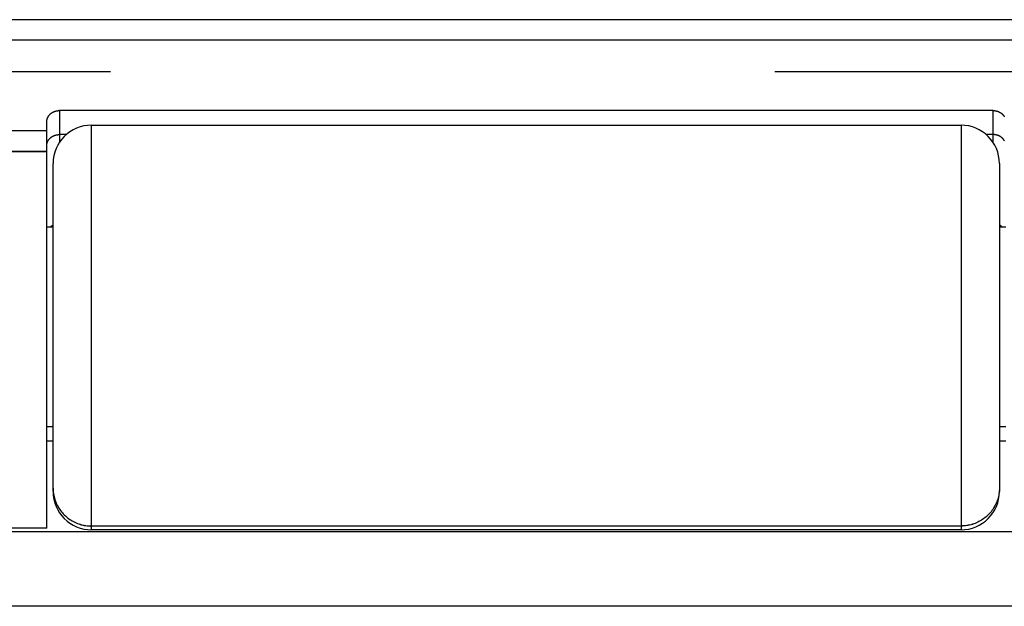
# Model space of a CAD drawing. Header units: inches. Extents: x 0 to 94.4, y 0 to 61.1.
# Tile 78 of 112: x 69.5 to 70.2, y 36.2 to 36.7. Entities that reach past the tile are written whole.
import ezdxf

# ---------------------------------------------------------------- set-up
doc = ezdxf.new("R2010")
doc.units = ezdxf.units.IN
doc.header["$LTSCALE"] = 5.194444
doc.header["$MEASUREMENT"] = 0
doc.linetypes.add('HIDDEN', pattern=[0.2, 0.1, -0.1])
doc.layers.get('0').update_dxf_attribs({"linetype": 'CONTINUOUS'})
doc.layers.add('DEFAULT_2', color=8, linetype='HIDDEN')
doc.layers.add('DOOR_ASSEMBLY', color=7, linetype='CONTINUOUS')

msp = doc.modelspace()

# ---------------------------------------------------------------- linework, layer by layer
at = {"color": 3, "linetype": 'Continuous'}
for p, q in [((69.48291, 36.34978), (69.48791, 36.34978)), ((70.22791, 36.34978), (70.23291, 36.34978)), ((92.52648, 36.27875), (68.68934, 36.27875)), ((92.54791, 36.22057), (68.66791, 36.22057))]:
    msp.add_line(p, q, dxfattribs=at)
at = {"layer": 'DEFAULT_2', "color": 8, "linetype": 'HIDDEN'}
msp.add_line((69.0133, 36.63844), (92.20252, 36.63844), dxfattribs=at)
at = {"layer": 'DOOR_ASSEMBLY', "color": 7, "linetype": 'Continuous'}
for p, q in [((70.59491, 36.67896), (69.12069, 36.67896)), ((70.59491, 36.66307), (69.12091, 36.66307)), ((69.49291, 36.60795), (69.49291, 36.58313)), ((70.22291, 36.60795), (69.49291, 36.60795)), ((70.22291, 36.58313), (70.22291, 36.60795)), ((69.48291, 36.59824), (69.48291, 36.59853)), ((69.48291, 36.28156), (69.48291, 36.59824)), ((69.51791, 36.28034), (69.51791, 36.59656)), ((69.51791, 36.59656), (70.19791, 36.59656)), ((70.19791, 36.59656), (70.19791, 36.28034)), ((69.48291, 36.59203), (69.12091, 36.59203)), ((69.49824, 36.5892), (69.49291, 36.5892)), ((70.22291, 36.5892), (70.21758, 36.5892)), ((69.48291, 36.57584), (69.12091, 36.57584)), ((69.48291, 36.57582), (69.12091, 36.57582)), ((69.48791, 36.31034), (69.48791, 36.56655)), ((70.22791, 36.56655), (70.22791, 36.31034)), ((69.48291, 36.51706), (69.48791, 36.51706)), ((70.22791, 36.51706), (70.23291, 36.51706)), ((69.48291, 36.36106), (69.48791, 36.36106)), ((70.22791, 36.36106), (70.23291, 36.36106)), ((69.48791, 36.313), (69.48793, 36.31183)), ((69.48793, 36.31189), (69.48799, 36.31072)), ((69.48799, 36.31078), (69.4881, 36.30961)), ((70.22783, 36.31078), (70.22772, 36.30961)), ((70.22789, 36.31189), (70.22783, 36.31072)), ((70.22791, 36.313), (70.22789, 36.31183)), ((69.4881, 36.30968), (69.48824, 36.30851)), ((69.48291, 36.28156), (69.12091, 36.28156)), ((69.51791, 36.28334), (70.19791, 36.28334)), ((70.19791, 36.28327), (69.51791, 36.28327)), ((70.19791, 36.28034), (69.51791, 36.28034))]:
    msp.add_line(p, q, dxfattribs=at)
for points in [[(69.48344, 36.60178), (69.48348, 36.6019), (69.48356, 36.60211), (69.48364, 36.60231), (69.48373, 36.60251), (69.48382, 36.6027), (69.48391, 36.60289), (69.484, 36.60307), (69.4841, 36.60325), (69.4842, 36.60342), (69.4843, 36.60358), (69.4844, 36.60374), (69.48451, 36.6039), (69.48462, 36.60405), (69.48473, 36.6042), (69.48484, 36.60434), (69.48495, 36.60448), (69.48507, 36.60461), (69.48518, 36.60474), (69.4853, 36.60487), (69.48541, 36.60499), (69.48553, 36.60511), (69.48565, 36.60522), (69.48577, 36.60533), (69.48589, 36.60544), (69.48601, 36.60555), (69.48613, 36.60565), (69.48626, 36.60575), (69.48638, 36.60584), (69.4865, 36.60593), (69.48662, 36.60602), (69.48675, 36.60611), (69.48687, 36.60619), (69.48699, 36.60627), (69.48711, 36.60635), (69.48724, 36.60643), (69.48736, 36.6065), (69.48748, 36.60657), (69.48761, 36.60664), (69.48773, 36.6067), (69.48785, 36.60676), (69.48797, 36.60683), (69.48809, 36.60688), (69.48821, 36.60694), (69.48833, 36.607), (69.48845, 36.60705), (69.48857, 36.6071), (69.48869, 36.60715), (69.48881, 36.60719), (69.48893, 36.60724), (69.48904, 36.60728), (69.48916, 36.60732), (69.48928, 36.60736), (69.48939, 36.6074), (69.48951, 36.60744), (69.48963, 36.60747), (69.48974, 36.60751), (69.48985, 36.60754), (69.48997, 36.60757), (69.49008, 36.6076), (69.49019, 36.60763), (69.49031, 36.60765), (69.49042, 36.60768), (69.49053, 36.6077), (69.49064, 36.60772), (69.49075, 36.60775), (69.49086, 36.60777), (69.49097, 36.60779), (69.49108, 36.6078), (69.49119, 36.60782), (69.4913, 36.60784), (69.49141, 36.60785), (69.49152, 36.60786), (69.49163, 36.60788), (69.49173, 36.60789), (69.49184, 36.6079), (69.49195, 36.60791), (69.49206, 36.60792), (69.49216, 36.60792), (69.49227, 36.60793), (69.49238, 36.60793), (69.49248, 36.60794), (69.49259, 36.60794), (69.4927, 36.60794), (69.4928, 36.60795), (69.49291, 36.60795)], [(70.22291, 36.60795), (70.22302, 36.60795), (70.22312, 36.60794), (70.22323, 36.60794), (70.22333, 36.60794), (70.22344, 36.60793), (70.22355, 36.60793), (70.22366, 36.60792), (70.22376, 36.60792), (70.22387, 36.60791), (70.22398, 36.6079), (70.22409, 36.60789), (70.22419, 36.60788), (70.2243, 36.60786), (70.22441, 36.60785), (70.22452, 36.60784), (70.22463, 36.60782), (70.22474, 36.6078), (70.22485, 36.60779), (70.22496, 36.60777), (70.22507, 36.60775), (70.22518, 36.60772), (70.22529, 36.6077), (70.2254, 36.60768), (70.22551, 36.60765), (70.22562, 36.60763), (70.22574, 36.6076), (70.22585, 36.60757), (70.22596, 36.60754), (70.22608, 36.60751), (70.22619, 36.60747), (70.22631, 36.60744), (70.22642, 36.6074), (70.22654, 36.60736), (70.22666, 36.60732), (70.22677, 36.60728), (70.22689, 36.60724), (70.22701, 36.60719), (70.22713, 36.60715), (70.22725, 36.6071), (70.22737, 36.60705), (70.22749, 36.607), (70.22761, 36.60694), (70.22773, 36.60688), (70.22785, 36.60683), (70.22797, 36.60676), (70.22809, 36.6067), (70.22821, 36.60664), (70.22834, 36.60657), (70.22846, 36.6065), (70.22858, 36.60643), (70.2287, 36.60635), (70.22883, 36.60627), (70.22895, 36.60619), (70.22907, 36.60611), (70.22919, 36.60602), (70.22932, 36.60593), (70.22944, 36.60584), (70.22956, 36.60575), (70.22968, 36.60565), (70.22981, 36.60555), (70.22993, 36.60544), (70.23005, 36.60533), (70.23017, 36.60522), (70.23029, 36.60511), (70.2304, 36.60499), (70.23052, 36.60487), (70.23064, 36.60474), (70.23075, 36.60461), (70.23087, 36.60448), (70.23098, 36.60434), (70.23109, 36.6042), (70.2312, 36.60405), (70.23131, 36.6039), (70.23141, 36.60374), (70.23152, 36.60358), (70.23162, 36.60342), (70.23172, 36.60325), (70.23181, 36.60307)], [(69.48291, 36.59853), (69.48292, 36.59881), (69.48293, 36.59909), (69.48295, 36.59937), (69.48298, 36.59966), (69.48302, 36.59994), (69.48306, 36.60021), (69.4831, 36.60047), (69.48315, 36.60073), (69.48321, 36.60098), (69.48327, 36.60122), (69.48334, 36.60145), (69.48341, 36.60168), (69.48344, 36.60178)], [(69.48291, 36.58034), (69.48291, 36.5805), (69.48292, 36.58065), (69.48292, 36.58081), (69.48293, 36.58096), (69.48295, 36.58112), (69.48296, 36.58127), (69.48298, 36.58142), (69.48301, 36.58158), (69.48303, 36.58173), (69.48306, 36.58188), (69.48309, 36.58203), (69.48313, 36.58219), (69.48317, 36.58234), (69.48321, 36.58249), (69.48325, 36.58264), (69.4833, 36.58279), (69.48335, 36.58293), (69.4834, 36.58308), (69.48345, 36.58323), (69.48351, 36.58337), (69.48357, 36.58352), (69.48364, 36.58366), (69.4837, 36.58381), (69.48377, 36.58395), (69.48385, 36.58409), (69.48392, 36.58423), (69.484, 36.58437), (69.48408, 36.5845), (69.48416, 36.58464), (69.48425, 36.58477), (69.48434, 36.58491), (69.48443, 36.58504), (69.48452, 36.58517), (69.48462, 36.5853), (69.48472, 36.58543), (69.48482, 36.58555), (69.48492, 36.58568), (69.48503, 36.5858), (69.48514, 36.58592), (69.48525, 36.58604), (69.48536, 36.58616), (69.48548, 36.58627), (69.4856, 36.58639), (69.48572, 36.5865), (69.48584, 36.58661), (69.48596, 36.58672), (69.48609, 36.58682), (69.48622, 36.58693), (69.48635, 36.58703), (69.48648, 36.58713), (69.48662, 36.58723), (69.48675, 36.58732), (69.48689, 36.58742), (69.48703, 36.58751), (69.48717, 36.5876), (69.48732, 36.58769), (69.48746, 36.58777), (69.48761, 36.58786), (69.48776, 36.58794), (69.48791, 36.58802), (69.48806, 36.58809), (69.48821, 36.58817), (69.48837, 36.58824), (69.48853, 36.58831), (69.48868, 36.58837), (69.48884, 36.58844), (69.489, 36.5885), (69.48916, 36.58856), (69.48933, 36.58861), (69.48949, 36.58867), (69.48965, 36.58872), (69.48982, 36.58877), (69.48999, 36.58882), (69.49015, 36.58886), (69.49032, 36.5889), (69.49049, 36.58894), (69.49066, 36.58898), (69.49083, 36.58901), (69.491, 36.58904), (69.49117, 36.58907), (69.49134, 36.58909), (69.49152, 36.58912), (69.49169, 36.58914), (69.49186, 36.58915), (69.49204, 36.58917), (69.49221, 36.58918), (69.49239, 36.58919), (69.49256, 36.5892), (69.49273, 36.5892), (69.49291, 36.5892)], [(70.23182, 36.58437), (70.23174, 36.5845), (70.23166, 36.58464), (70.23157, 36.58477), (70.23148, 36.58491), (70.23139, 36.58504), (70.2313, 36.58517), (70.2312, 36.5853), (70.2311, 36.58543), (70.231, 36.58555), (70.2309, 36.58568), (70.23079, 36.5858), (70.23068, 36.58592), (70.23057, 36.58604), (70.23046, 36.58616), (70.23034, 36.58627), (70.23022, 36.58639), (70.2301, 36.5865), (70.22998, 36.58661), (70.22986, 36.58672), (70.22973, 36.58682), (70.2296, 36.58693), (70.22947, 36.58703), (70.22934, 36.58713), (70.2292, 36.58723), (70.22907, 36.58732), (70.22893, 36.58742), (70.22879, 36.58751), (70.22864, 36.5876), (70.2285, 36.58769), (70.22836, 36.58777), (70.22821, 36.58786), (70.22806, 36.58794), (70.22791, 36.58802), (70.22776, 36.58809), (70.2276, 36.58817), (70.22745, 36.58824), (70.22729, 36.58831), (70.22714, 36.58837), (70.22698, 36.58844), (70.22682, 36.5885), (70.22666, 36.58856), (70.22649, 36.58861), (70.22633, 36.58867), (70.22616, 36.58872), (70.226, 36.58877), (70.22583, 36.58882), (70.22567, 36.58886), (70.2255, 36.5889), (70.22533, 36.58894), (70.22516, 36.58898), (70.22499, 36.58901), (70.22482, 36.58904), (70.22465, 36.58907), (70.22447, 36.58909), (70.2243, 36.58912), (70.22413, 36.58914), (70.22395, 36.58915), (70.22378, 36.58917), (70.22361, 36.58918), (70.22343, 36.58919), (70.22326, 36.5892), (70.22308, 36.5892), (70.22291, 36.5892)], [(69.48583, 36.51706), (69.48584, 36.51706), (69.48596, 36.51717), (69.48609, 36.51727), (69.48622, 36.51738), (69.48635, 36.51748), (69.48648, 36.51758), (69.48662, 36.51768), (69.48675, 36.51778), (69.48689, 36.51787), (69.48703, 36.51796), (69.48717, 36.51805), (69.48732, 36.51814), (69.48746, 36.51822), (69.48761, 36.51831), (69.48776, 36.51839), (69.48791, 36.51847)], [(70.22998, 36.51706), (70.22998, 36.51706), (70.22986, 36.51717), (70.22973, 36.51727), (70.2296, 36.51738), (70.22947, 36.51748), (70.22934, 36.51758), (70.2292, 36.51768), (70.22907, 36.51778), (70.22893, 36.51787), (70.22879, 36.51796), (70.22864, 36.51805), (70.2285, 36.51814), (70.22836, 36.51822), (70.22821, 36.51831), (70.22806, 36.51839), (70.22791, 36.51847)], [(69.48824, 36.30858), (69.48843, 36.30748), (69.48866, 36.3064), (69.48893, 36.30532), (69.48924, 36.30425), (69.48959, 36.3032), (69.48998, 36.30216), (69.49041, 36.30114), (69.49088, 36.30013), (69.49139, 36.29914), (69.49193, 36.29817), (69.49251, 36.29722), (69.49312, 36.29629), (69.49377, 36.29538), (69.49445, 36.2945), (69.49517, 36.29365), (69.49592, 36.29282), (69.4967, 36.29202), (69.4975, 36.29125), (69.49834, 36.29052), (69.4992, 36.28981), (69.50009, 36.28913), (69.50101, 36.28849), (69.50195, 36.28788), (69.50291, 36.28731), (69.50389, 36.28677), (69.50489, 36.28627), (69.50591, 36.28581), (69.50695, 36.28539), (69.508, 36.285), (69.50907, 36.28465), (69.51014, 36.28435), (69.51123, 36.28408), (69.51233, 36.28385), (69.51344, 36.28367), (69.51455, 36.28352), (69.51567, 36.28342), (69.51679, 36.28336), (69.51791, 36.28334)], [(69.48824, 36.30851), (69.48843, 36.30742), (69.48866, 36.30633), (69.48893, 36.30526), (69.48924, 36.30419), (69.48959, 36.30314), (69.48998, 36.3021), (69.49041, 36.30107), (69.49088, 36.30007), (69.49139, 36.29908), (69.49193, 36.2981), (69.49251, 36.29715), (69.49312, 36.29623), (69.49377, 36.29532), (69.49445, 36.29444), (69.49517, 36.29359), (69.49592, 36.29276), (69.4967, 36.29196), (69.4975, 36.29119), (69.49834, 36.29045), (69.4992, 36.28974), (69.50009, 36.28907), (69.50101, 36.28843), (69.50195, 36.28782), (69.50291, 36.28725), (69.50389, 36.28671), (69.50489, 36.28621), (69.50591, 36.28575), (69.50695, 36.28532), (69.508, 36.28494), (69.50907, 36.28459), (69.51014, 36.28428), (69.51123, 36.28402), (69.51233, 36.28379), (69.51344, 36.28361), (69.51455, 36.28346), (69.51567, 36.28336), (69.51679, 36.28329), (69.51791, 36.28327)], [(70.22772, 36.30968), (70.22757, 36.30851), (70.22739, 36.30742), (70.22716, 36.30633), (70.22689, 36.30526), (70.22658, 36.30419), (70.22623, 36.30314), (70.22584, 36.3021), (70.22541, 36.30107), (70.22494, 36.30007), (70.22443, 36.29908), (70.22389, 36.2981), (70.22331, 36.29715), (70.2227, 36.29623), (70.22205, 36.29532), (70.22136, 36.29444), (70.22065, 36.29359), (70.2199, 36.29276), (70.21912, 36.29196), (70.21831, 36.29119), (70.21748, 36.29045), (70.21661, 36.28974), (70.21572, 36.28907), (70.21481, 36.28843), (70.21387, 36.28782), (70.21291, 36.28725), (70.21193, 36.28671), (70.21093, 36.28621), (70.20991, 36.28575), (70.20887, 36.28532), (70.20782, 36.28494), (70.20675, 36.28459), (70.20567, 36.28428), (70.20458, 36.28402), (70.20349, 36.28379), (70.20238, 36.28361), (70.20127, 36.28346), (70.20015, 36.28336), (70.19903, 36.28329), (70.19791, 36.28327)], [(70.22757, 36.30858), (70.22739, 36.30748), (70.22716, 36.3064), (70.22689, 36.30532), (70.22658, 36.30425), (70.22623, 36.3032), (70.22584, 36.30216), (70.22541, 36.30114), (70.22494, 36.30013), (70.22443, 36.29914), (70.22389, 36.29817), (70.22331, 36.29722), (70.2227, 36.29629), (70.22205, 36.29538), (70.22136, 36.2945), (70.22065, 36.29365), (70.2199, 36.29282), (70.21912, 36.29202), (70.21831, 36.29125), (70.21748, 36.29052), (70.21661, 36.28981), (70.21572, 36.28913), (70.21481, 36.28849), (70.21387, 36.28788), (70.21291, 36.28731), (70.21193, 36.28677), (70.21093, 36.28627), (70.20991, 36.28581), (70.20887, 36.28539), (70.20782, 36.285), (70.20675, 36.28465), (70.20567, 36.28435), (70.20458, 36.28408), (70.20349, 36.28385), (70.20238, 36.28367), (70.20127, 36.28352), (70.20015, 36.28342), (70.19903, 36.28336), (70.19791, 36.28334)]]:
    msp.add_lwpolyline(points, dxfattribs=at)
for centre, start, end in [((69.51791, 36.56656), 90, 180), ((70.19791, 36.56656), 0, 90), ((69.51791, 36.31034), 180, 270), ((70.19791, 36.31034), 270, 360)]:
    msp.add_arc(centre, 0.03, start, end, dxfattribs=at)

doc.saveas('drawing.dxf')
